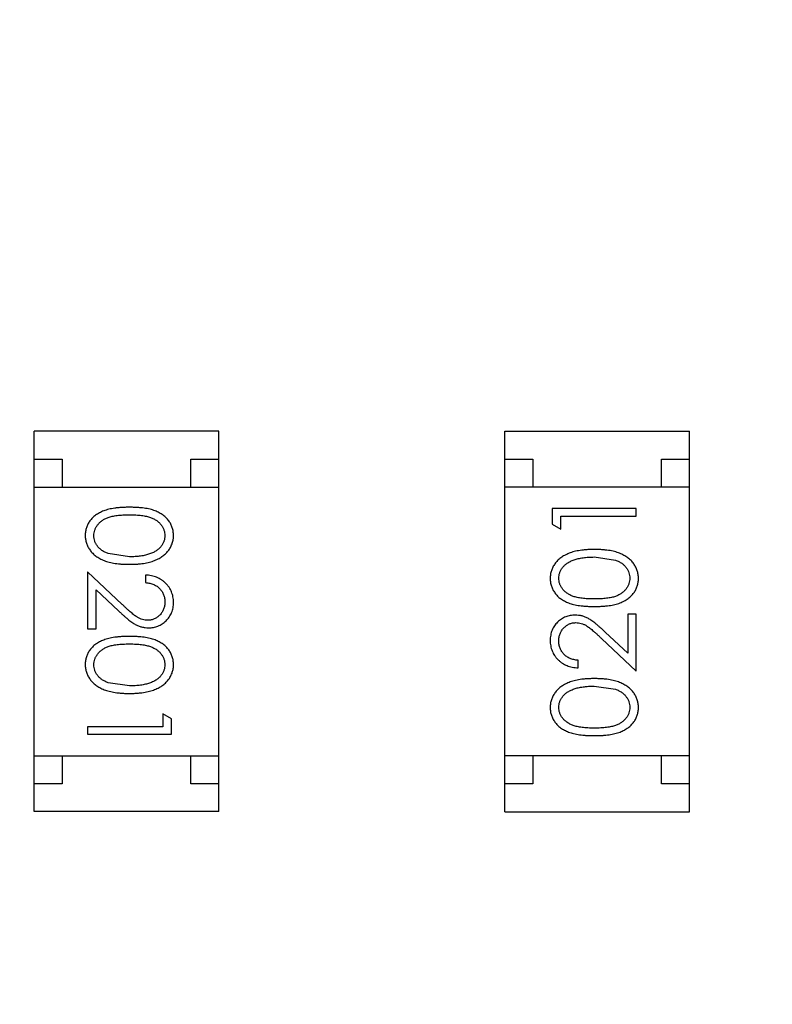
# Model space of a CAD drawing. Header units: inches. Extents: x -13 to 119, y -33 to 44.
# Tile 15 of 40: x 100.79 to 102.13, y 2.56 to 4.32. Entities that reach past the tile are written whole.
import ezdxf

# ---------------------------------------------------------------- set-up
doc = ezdxf.new("R2010")
doc.units = ezdxf.units.IN
doc.header["$LTSCALE"] = 1.21
doc.header["$MEASUREMENT"] = 0
doc.header["$PDMODE"] = 3
doc.header["$PDSIZE"] = 0.3125
doc.layers.get('0').update_dxf_attribs({"linetype": 'CONTINUOUS'})
doc.layers.get('Defpoints').update_dxf_attribs({"linetype": 'CONTINUOUS'})
doc.layers.add('DIM', color=3, linetype='CONTINUOUS')
doc.styles.get("Standard").update_dxf_attribs({"font": 'txt', "width": 0.8})
doc.dimstyles.get("Standard").update_dxf_attribs({"dimtxt": 0.15625, "dimasz": 0.1875, "dimexe": 0.125, "dimexo": 0.0625, "dimgap": 0.09, "dimtad": 0, "dimtih": 1, "dimtoh": 1, "dimzin": 4, "dimdsep": 46, "dimtxsty": 'Standard', "dimblk": '_FILLED', "dimblk1": '_FILLED', "dimblk2": '_FILLED', "dimcen": 0.09, "dimazin": 1, "dimtp": 0.01, "dimtm": 0.01, "dimtfac": 1, "dimtofl": 0, "dimtmove": 0, "dimatfit": 3, "dimldrblk": '_FILLED', "dimfxl": 1, "dimtolj": 1, "dimtzin": 4, "dimarcsym": 0})

# ---------------------------------------------------------------- blocks, each defined once
blk = doc.blocks.new('_FILLED')
at = {"color": 0, "linetype": 'ByBlock'}
blk.add_solid([(0, 0), (-1, 0.1667), (-1, -0.1667)], dxfattribs=at)
blk = doc.blocks.new('*D26')
at = {"layer": 'Defpoints', "color": 0}
for p in [(87.6825, 22.6485), (108.0025, -8.1472), (108.0025, -17.2496)]:
    blk.add_point(p, dxfattribs=at)
at = {"layer": 'DIM', "color": 0, "lineweight": -2}
for p, q in [((87.6825, 22.586), (87.6825, -17.3746)), ((108.0025, -8.2097), (108.0025, -17.3746)), ((88.8825, -17.2496), (95.9125, -17.2496)), ((106.8025, -17.2496), (99.7725, -17.2496))]:
    blk.add_line(p, q, dxfattribs=at)
at = {"layer": 'DIM', "color": 0, "lineweight": -2, "xscale": 1.2, "yscale": 1.2, "zscale": 1.2, "rotation": 180}
blk.add_blockref('_FILLED', (87.6825, -17.2496), dxfattribs=at)
at = {"layer": 'DIM', "color": 0, "lineweight": -2, "xscale": 1.2, "yscale": 1.2, "zscale": 1.2}
blk.add_blockref('_FILLED', (108.0025, -17.2496), dxfattribs=at)
at = {"layer": 'DIM', "color": 0, "insert": (97.8425, -17.2496), "char_height": 1.2, "attachment_point": 5}
blk.add_mtext('\\A1;20.32', dxfattribs=at)

msp = doc.modelspace()

# ---------------------------------------------------------------- linework, layer by layer
at = {"color": 7, "linetype": 'Continuous'}
for p, q in [((101.1415, 3.5825), (100.8115, 3.5825)), ((100.8115, 2.9025), (100.8115, 3.5825)), ((101.1415, 2.9025), (101.1415, 3.5825)), ((101.653, 3.5823), (101.983, 3.5823)), ((101.653, 2.9023), (101.653, 3.5823)), ((101.983, 2.9023), (101.983, 3.5823)), ((100.8115, 3.5325), (100.8615, 3.5325)), ((100.8615, 3.5325), (100.8615, 3.4825)), ((101.0915, 3.5325), (101.1415, 3.5325)), ((101.0915, 3.4825), (101.0915, 3.5325)), ((101.653, 3.5323), (101.703, 3.5323)), ((101.703, 3.5323), (101.703, 3.4823)), ((101.933, 3.5323), (101.983, 3.5323)), ((101.933, 3.4823), (101.933, 3.5323)), ((100.8115, 3.4825), (101.1415, 3.4825)), ((101.983, 3.4823), (101.653, 3.4823)), ((101.8877, 3.4441), (101.7377, 3.4441)), ((101.7377, 3.4441), (101.7377, 3.4164)), ((101.8877, 3.4307), (101.8877, 3.4441)), ((101.7377, 3.4164), (101.7531, 3.4076)), ((101.7531, 3.4307), (101.8877, 3.4307)), ((101.7531, 3.4076), (101.7531, 3.4307)), ((100.9818, 3.358), (100.9441, 3.3637)), ((101.8127, 3.3576), (101.8505, 3.3519)), ((100.9689, 3.2729), (100.9068, 3.3311)), ((100.9068, 3.3311), (100.9068, 3.2291)), ((101.0106, 3.3253), (101.0106, 3.3118)), ((100.9222, 3.2989), (100.9622, 3.2614)), ((100.9222, 3.2291), (100.9222, 3.2989)), ((101.8877, 3.2557), (101.8724, 3.2557)), ((101.8724, 3.2557), (101.8724, 3.1859)), ((101.8877, 3.1537), (101.8877, 3.2557)), ((100.9068, 3.2291), (100.9222, 3.2291)), ((101.8724, 3.1859), (101.8323, 3.2234)), ((101.8257, 3.2119), (101.8877, 3.1537)), ((101.7839, 3.1595), (101.7839, 3.173)), ((100.9818, 3.1272), (100.9441, 3.1329)), ((101.8127, 3.1268), (101.8505, 3.1211)), ((101.0568, 3.0684), (101.0414, 3.0772)), ((101.0414, 3.0772), (101.0414, 3.0541)), ((101.0568, 3.0407), (101.0568, 3.0684)), ((101.0414, 3.0541), (100.9068, 3.0541)), ((100.9068, 3.0541), (100.9068, 3.0407)), ((100.9068, 3.0407), (101.0568, 3.0407)), ((100.8115, 3.0025), (101.1415, 3.0025)), ((100.8615, 3.0025), (100.8615, 2.9525)), ((101.0915, 2.9525), (101.0915, 3.0025)), ((101.983, 3.0023), (101.653, 3.0023)), ((101.703, 3.0023), (101.703, 2.9523)), ((101.933, 2.9523), (101.933, 3.0023)), ((100.8615, 2.9525), (100.8115, 2.9525)), ((101.1415, 2.9525), (101.0915, 2.9525)), ((101.703, 2.9523), (101.653, 2.9523)), ((101.983, 2.9523), (101.933, 2.9523)), ((101.1415, 2.9025), (100.8115, 2.9025)), ((101.653, 2.9023), (101.983, 2.9023))]:
    msp.add_line(p, q, dxfattribs=at)
for points, knots in [([(100.9817, 3.4464), (100.9793, 3.4464), (100.9747, 3.4464), (100.9679, 3.4461), (100.9616, 3.4456), (100.9556, 3.4449), (100.9501, 3.444), (100.9449, 3.4429), (100.9402, 3.4416), (100.9359, 3.4401), (100.9319, 3.4384), (100.9282, 3.4365), (100.9247, 3.4345), (100.9215, 3.4323), (100.9185, 3.43), (100.9158, 3.4276), (100.9134, 3.4249), (100.9112, 3.4221), (100.9092, 3.4192), (100.9076, 3.4162), (100.9061, 3.4131), (100.905, 3.4099), (100.904, 3.4066), (100.9034, 3.4033), (100.903, 3.3998), (100.9029, 3.3975), (100.9029, 3.3963)], [0, 0, 0, 0, 0.068113, 0.132564, 0.193427, 0.250218, 0.303569, 0.353576, 0.400235, 0.443586, 0.484619, 0.524292, 0.56238, 0.599049, 0.63494, 0.669782, 0.704009, 0.737842, 0.771098, 0.803896, 0.836415, 0.868639, 0.900715, 0.933378, 0.966213, 1, 1, 1, 1]), ([(100.9183, 3.3958), (100.9184, 3.3975), (100.9186, 3.4008), (100.9199, 3.4057), (100.9219, 3.4104), (100.9243, 3.4142), (100.9266, 3.417), (100.9285, 3.4191), (100.9307, 3.421), (100.933, 3.4227), (100.9355, 3.4244), (100.9382, 3.4258), (100.9411, 3.4272), (100.9442, 3.4284), (100.9476, 3.4295), (100.9514, 3.4305), (100.9556, 3.4312), (100.9601, 3.4319), (100.965, 3.4324), (100.9702, 3.4327), (100.9759, 3.433), (100.9798, 3.433), (100.9818, 3.433)], [0, 0, 0, 0, 0.060034, 0.120278, 0.182348, 0.247919, 0.281641, 0.315701, 0.350322, 0.385703, 0.421819, 0.459196, 0.497866, 0.538301, 0.58121, 0.628183, 0.679403, 0.734699, 0.794074, 0.858416, 0.927049, 1, 1, 1, 1]), ([(101.0606, 3.3963), (101.0606, 3.3975), (101.0606, 3.3998), (101.0601, 3.4033), (101.0595, 3.4066), (101.0585, 3.4099), (101.0574, 3.4131), (101.0559, 3.4163), (101.0542, 3.4193), (101.0523, 3.4222), (101.05, 3.425), (101.0476, 3.4277), (101.0449, 3.4302), (101.0419, 3.4325), (101.0387, 3.4346), (101.0353, 3.4367), (101.0316, 3.4385), (101.0276, 3.4402), (101.0233, 3.4417), (101.0186, 3.4429), (101.0135, 3.4441), (101.0079, 3.4449), (101.002, 3.4456), (100.9956, 3.4461), (100.9888, 3.4464), (100.9841, 3.4464), (100.9817, 3.4464)], [0, 0, 0, 0, 0.033742, 0.066533, 0.099153, 0.13154, 0.164087, 0.196563, 0.229707, 0.263315, 0.297504, 0.331686, 0.366482, 0.4021, 0.438958, 0.476748, 0.515985, 0.556589, 0.599519, 0.645765, 0.695487, 0.748721, 0.805687, 0.866754, 0.931405, 1, 1, 1, 1]), ([(100.9818, 3.433), (100.9838, 3.433), (100.9877, 3.433), (100.9934, 3.4327), (100.9986, 3.4324), (101.0035, 3.4318), (101.0081, 3.4312), (101.0122, 3.4304), (101.016, 3.4295), (101.0194, 3.4284), (101.0225, 3.4272), (101.0254, 3.4258), (101.0281, 3.4243), (101.0306, 3.4227), (101.0329, 3.4209), (101.0351, 3.419), (101.037, 3.417), (101.0392, 3.4142), (101.0416, 3.4104), (101.0437, 3.4057), (101.045, 3.4008), (101.0451, 3.3975), (101.0452, 3.3958)], [0, 0, 0, 0, 0.073302, 0.142286, 0.206253, 0.266017, 0.321612, 0.372532, 0.419497, 0.462398, 0.502825, 0.541489, 0.579034, 0.615143, 0.650298, 0.684912, 0.718701, 0.752189, 0.817245, 0.879117, 0.939613, 1, 1, 1, 1]), ([(100.9029, 3.3963), (100.9029, 3.3951), (100.903, 3.3927), (100.9034, 3.3892), (100.9041, 3.3858), (100.905, 3.3824), (100.9062, 3.3792), (100.9077, 3.376), (100.9094, 3.3729), (100.9114, 3.3699), (100.9137, 3.367), (100.9162, 3.3642), (100.919, 3.3616), (100.922, 3.3592), (100.9253, 3.357), (100.9289, 3.3549), (100.9327, 3.353), (100.9367, 3.3512), (100.9411, 3.3496), (100.9459, 3.3483), (100.951, 3.3471), (100.9564, 3.3461), (100.9622, 3.3454), (100.9684, 3.3449), (100.9749, 3.3446), (100.9794, 3.3445), (100.9817, 3.3445)], [0, 0, 0, 0, 0.033824, 0.067298, 0.10028, 0.133019, 0.165736, 0.198792, 0.232372, 0.266409, 0.301016, 0.336196, 0.371972, 0.408574, 0.446394, 0.485225, 0.525372, 0.567224, 0.611081, 0.65775, 0.70702, 0.759235, 0.814484, 0.873227, 0.934937, 1, 1, 1, 1]), ([(100.9817, 3.3445), (100.984, 3.3445), (100.9885, 3.3446), (100.9951, 3.3449), (101.0013, 3.3454), (101.0071, 3.3462), (101.0126, 3.3471), (101.0177, 3.3483), (101.0225, 3.3497), (101.0269, 3.3513), (101.031, 3.3531), (101.0348, 3.355), (101.0384, 3.3571), (101.0417, 3.3594), (101.0447, 3.3618), (101.0475, 3.3644), (101.05, 3.3671), (101.0522, 3.37), (101.0542, 3.3729), (101.0559, 3.376), (101.0574, 3.3792), (101.0586, 3.3825), (101.0595, 3.3858), (101.0602, 3.3892), (101.0606, 3.3927), (101.0606, 3.3951), (101.0606, 3.3963)], [0, 0, 0, 0, 0.065278, 0.127205, 0.186168, 0.241675, 0.294115, 0.343609, 0.390387, 0.434463, 0.476646, 0.517002, 0.555936, 0.593716, 0.630057, 0.665601, 0.700745, 0.734917, 0.768681, 0.802087, 0.834849, 0.867433, 0.900138, 0.932806, 0.966212, 1, 1, 1, 1]), ([(100.9441, 3.3637), (100.943, 3.364), (100.941, 3.3648), (100.938, 3.3661), (100.9353, 3.3676), (100.9328, 3.3692), (100.9305, 3.371), (100.9283, 3.3728), (100.9264, 3.3748), (100.9242, 3.3776), (100.9218, 3.3813), (100.9198, 3.386), (100.9185, 3.3909), (100.9184, 3.3942), (100.9183, 3.3958)], [0, 0, 0, 0, 0.075949, 0.148549, 0.218996, 0.286119, 0.351826, 0.416074, 0.478265, 0.540325, 0.660405, 0.774606, 0.887187, 1, 1, 1, 1]), ([(101.0452, 3.3958), (101.0451, 3.3942), (101.045, 3.3909), (101.0437, 3.3861), (101.0416, 3.3814), (101.0393, 3.3777), (101.037, 3.3748), (101.035, 3.3727), (101.0327, 3.3708), (101.0303, 3.369), (101.0275, 3.3673), (101.0246, 3.3657), (101.0214, 3.3643), (101.018, 3.363), (101.0143, 3.3618), (101.0104, 3.3607), (101.0062, 3.3599), (101.0018, 3.3592), (100.9972, 3.3587), (100.9923, 3.3582), (100.9871, 3.358), (100.9836, 3.358), (100.9818, 3.358)], [0, 0, 0, 0, 0.059689, 0.119507, 0.181075, 0.246162, 0.279894, 0.314468, 0.350403, 0.387474, 0.426147, 0.466624, 0.508745, 0.553328, 0.600058, 0.649177, 0.700552, 0.754894, 0.811825, 0.871514, 0.934319, 1, 1, 1, 1]), ([(101.8128, 3.371), (101.8105, 3.371), (101.806, 3.371), (101.7994, 3.3707), (101.7932, 3.3701), (101.7874, 3.3694), (101.7819, 3.3684), (101.7768, 3.3673), (101.772, 3.3659), (101.7676, 3.3643), (101.7635, 3.3624), (101.7597, 3.3605), (101.7562, 3.3584), (101.7528, 3.3562), (101.7498, 3.3538), (101.747, 3.3512), (101.7445, 3.3485), (101.7423, 3.3456), (101.7403, 3.3426), (101.7386, 3.3395), (101.7371, 3.3364), (101.736, 3.3331), (101.735, 3.3298), (101.7344, 3.3263), (101.734, 3.3228), (101.7339, 3.3205), (101.7339, 3.3193)], [0, 0, 0, 0, 0.065278, 0.127205, 0.186168, 0.241675, 0.294115, 0.343609, 0.390387, 0.434463, 0.476646, 0.517002, 0.555936, 0.593716, 0.630057, 0.665601, 0.700745, 0.734917, 0.768681, 0.802087, 0.834849, 0.867433, 0.900138, 0.932806, 0.966212, 1, 1, 1, 1]), ([(101.8916, 3.3193), (101.8916, 3.3205), (101.8915, 3.3228), (101.8911, 3.3264), (101.8904, 3.3298), (101.8895, 3.3331), (101.8883, 3.3364), (101.8869, 3.3396), (101.8851, 3.3427), (101.8831, 3.3457), (101.8809, 3.3486), (101.8783, 3.3513), (101.8756, 3.3539), (101.8725, 3.3563), (101.8692, 3.3586), (101.8656, 3.3606), (101.8618, 3.3626), (101.8578, 3.3644), (101.8534, 3.366), (101.8486, 3.3673), (101.8435, 3.3685), (101.8381, 3.3694), (101.8323, 3.3701), (101.8261, 3.3707), (101.8196, 3.371), (101.8151, 3.371), (101.8128, 3.371)], [0, 0, 0, 0, 0.033824, 0.067298, 0.10028, 0.133019, 0.165736, 0.198792, 0.232372, 0.266409, 0.301016, 0.336196, 0.371972, 0.408574, 0.446394, 0.485225, 0.525372, 0.567224, 0.611081, 0.65775, 0.70702, 0.759235, 0.814484, 0.873227, 0.934937, 1, 1, 1, 1]), ([(101.7493, 3.3197), (101.7494, 3.3214), (101.7495, 3.3246), (101.7508, 3.3295), (101.7529, 3.3342), (101.7553, 3.3379), (101.7576, 3.3408), (101.7596, 3.3428), (101.7618, 3.3448), (101.7643, 3.3466), (101.767, 3.3483), (101.7699, 3.3498), (101.7731, 3.3513), (101.7765, 3.3526), (101.7802, 3.3537), (101.7841, 3.3548), (101.7883, 3.3556), (101.7927, 3.3564), (101.7973, 3.3569), (101.8023, 3.3573), (101.8074, 3.3575), (101.8109, 3.3576), (101.8127, 3.3576)], [0, 0, 0, 0, 0.059689, 0.119507, 0.181075, 0.246162, 0.279894, 0.314468, 0.350403, 0.387474, 0.426147, 0.466624, 0.508745, 0.553328, 0.600058, 0.649177, 0.700552, 0.754894, 0.811825, 0.871514, 0.934319, 1, 1, 1, 1]), ([(101.8505, 3.3519), (101.8515, 3.3515), (101.8536, 3.3508), (101.8565, 3.3494), (101.8592, 3.348), (101.8617, 3.3464), (101.864, 3.3446), (101.8662, 3.3428), (101.8681, 3.3408), (101.8703, 3.3379), (101.8727, 3.3343), (101.8747, 3.3296), (101.876, 3.3247), (101.8761, 3.3214), (101.8762, 3.3197)], [0, 0, 0, 0, 0.075949, 0.148549, 0.218996, 0.286119, 0.351826, 0.416074, 0.478265, 0.540325, 0.660405, 0.774606, 0.887187, 1, 1, 1, 1]), ([(101.0606, 3.2764), (101.0606, 3.278), (101.0605, 3.2813), (101.0598, 3.2862), (101.0587, 3.2908), (101.0572, 3.2952), (101.0552, 3.2994), (101.0528, 3.3035), (101.0499, 3.3073), (101.0466, 3.3108), (101.043, 3.3141), (101.0391, 3.317), (101.0349, 3.3194), (101.0305, 3.3214), (101.0259, 3.3231), (101.021, 3.3242), (101.0159, 3.325), (101.0124, 3.3252), (101.0106, 3.3253)], [0, 0, 0, 0, 0.06445, 0.126725, 0.187421, 0.247417, 0.306749, 0.366595, 0.427749, 0.490235, 0.553031, 0.614805, 0.676505, 0.738096, 0.801021, 0.864897, 0.931209, 1, 1, 1, 1]), ([(101.0106, 3.3118), (101.012, 3.3117), (101.0146, 3.3114), (101.0183, 3.3107), (101.0219, 3.3098), (101.0252, 3.3085), (101.0283, 3.307), (101.0312, 3.3053), (101.0338, 3.3033), (101.0362, 3.301), (101.0383, 3.2986), (101.0402, 3.2959), (101.0417, 3.2932), (101.043, 3.2902), (101.044, 3.2871), (101.0447, 3.2839), (101.0451, 3.2805), (101.0452, 3.2782), (101.0452, 3.2771)], [0, 0, 0, 0, 0.073648, 0.143686, 0.210962, 0.275557, 0.338064, 0.399311, 0.4594, 0.51934, 0.579024, 0.637809, 0.695959, 0.754122, 0.813113, 0.873453, 0.935561, 1, 1, 1, 1]), ([(101.7339, 3.3193), (101.7339, 3.3181), (101.734, 3.3158), (101.7344, 3.3123), (101.735, 3.3089), (101.736, 3.3056), (101.7371, 3.3024), (101.7386, 3.2993), (101.7403, 3.2963), (101.7423, 3.2933), (101.7445, 3.2905), (101.7469, 3.2878), (101.7496, 3.2854), (101.7526, 3.2831), (101.7558, 3.2809), (101.7592, 3.2789), (101.763, 3.2771), (101.7669, 3.2754), (101.7712, 3.2739), (101.7759, 3.2726), (101.781, 3.2715), (101.7866, 3.2707), (101.7925, 3.27), (101.7989, 3.2695), (101.8057, 3.2692), (101.8104, 3.2691), (101.8128, 3.2691)], [0, 0, 0, 0, 0.033742, 0.066533, 0.099153, 0.13154, 0.164087, 0.196563, 0.229707, 0.263315, 0.297504, 0.331686, 0.366482, 0.4021, 0.438958, 0.476748, 0.515985, 0.556589, 0.599519, 0.645765, 0.695487, 0.748721, 0.805687, 0.866754, 0.931405, 1, 1, 1, 1]), ([(101.8127, 3.2826), (101.8107, 3.2826), (101.8068, 3.2826), (101.8012, 3.2829), (101.7959, 3.2832), (101.791, 3.2837), (101.7865, 3.2843), (101.7823, 3.2852), (101.7786, 3.2861), (101.7751, 3.2872), (101.772, 3.2884), (101.7691, 3.2897), (101.7664, 3.2912), (101.7639, 3.2929), (101.7616, 3.2946), (101.7595, 3.2965), (101.7575, 3.2985), (101.7553, 3.3014), (101.7529, 3.3051), (101.7508, 3.3098), (101.7495, 3.3147), (101.7494, 3.3181), (101.7493, 3.3197)], [0, 0, 0, 0, 0.073302, 0.142286, 0.206253, 0.266017, 0.321612, 0.372532, 0.419497, 0.462398, 0.502825, 0.541489, 0.579034, 0.615143, 0.650298, 0.684912, 0.718701, 0.752189, 0.817245, 0.879117, 0.939613, 1, 1, 1, 1]), ([(101.8762, 3.3197), (101.8761, 3.3181), (101.876, 3.3148), (101.8747, 3.3099), (101.8726, 3.3052), (101.8702, 3.3014), (101.8679, 3.2985), (101.866, 3.2965), (101.8638, 3.2946), (101.8615, 3.2928), (101.859, 3.2912), (101.8563, 3.2897), (101.8534, 3.2884), (101.8503, 3.2871), (101.8469, 3.286), (101.8431, 3.2851), (101.839, 3.2843), (101.8345, 3.2837), (101.8296, 3.2832), (101.8243, 3.2829), (101.8186, 3.2826), (101.8147, 3.2826), (101.8127, 3.2826)], [0, 0, 0, 0, 0.060034, 0.120278, 0.182348, 0.247919, 0.281641, 0.315701, 0.350322, 0.385703, 0.421819, 0.459196, 0.497866, 0.538301, 0.58121, 0.628183, 0.679403, 0.734699, 0.794074, 0.858416, 0.927049, 1, 1, 1, 1]), ([(101.8128, 3.2691), (101.8152, 3.2691), (101.8198, 3.2692), (101.8266, 3.2695), (101.833, 3.27), (101.8389, 3.2707), (101.8444, 3.2716), (101.8496, 3.2726), (101.8543, 3.274), (101.8586, 3.2755), (101.8626, 3.2772), (101.8664, 3.279), (101.8698, 3.281), (101.873, 3.2832), (101.876, 3.2855), (101.8787, 3.288), (101.8812, 3.2907), (101.8834, 3.2934), (101.8853, 3.2964), (101.887, 3.2994), (101.8884, 3.3025), (101.8896, 3.3057), (101.8905, 3.3089), (101.8911, 3.3123), (101.8915, 3.3158), (101.8916, 3.3181), (101.8916, 3.3193)], [0, 0, 0, 0, 0.068113, 0.132564, 0.193427, 0.250218, 0.303569, 0.353576, 0.400235, 0.443586, 0.484619, 0.524292, 0.56238, 0.599049, 0.63494, 0.669782, 0.704009, 0.737842, 0.771098, 0.803896, 0.836415, 0.868639, 0.900715, 0.933378, 0.966213, 1, 1, 1, 1]), ([(101.0452, 3.2771), (101.0452, 3.2759), (101.0451, 3.2737), (101.0447, 3.2705), (101.044, 3.2674), (101.043, 3.2644), (101.0418, 3.2616), (101.0402, 3.2589), (101.0384, 3.2563), (101.0363, 3.2539), (101.034, 3.2517), (101.0316, 3.2498), (101.0291, 3.2482), (101.0264, 3.2468), (101.0237, 3.2458), (101.0208, 3.2451), (101.0179, 3.2446), (101.0158, 3.2445), (101.0148, 3.2445)], [0, 0, 0, 0, 0.068027, 0.133505, 0.19695, 0.26027, 0.322741, 0.384982, 0.448465, 0.513424, 0.578224, 0.640011, 0.700094, 0.760067, 0.819012, 0.877878, 0.938035, 1, 1, 1, 1]), ([(101.016, 3.2311), (101.0175, 3.2311), (101.0204, 3.2312), (101.0247, 3.2318), (101.0289, 3.2328), (101.0329, 3.2341), (101.0368, 3.2359), (101.0404, 3.2381), (101.044, 3.2406), (101.0474, 3.2435), (101.0505, 3.2467), (101.0532, 3.2503), (101.0555, 3.254), (101.0574, 3.258), (101.0588, 3.2623), (101.0599, 3.2668), (101.0605, 3.2715), (101.0606, 3.2747), (101.0606, 3.2764)], [0, 0, 0, 0, 0.06271, 0.123347, 0.183401, 0.242828, 0.302097, 0.36242, 0.423725, 0.487032, 0.550491, 0.612709, 0.674265, 0.73617, 0.799211, 0.863483, 0.930525, 1, 1, 1, 1]), ([(100.9622, 3.2614), (100.9637, 3.26), (100.9667, 3.2572), (100.9711, 3.2533), (100.9752, 3.2497), (100.9791, 3.2465), (100.9827, 3.2436), (100.9861, 3.2412), (100.9892, 3.2391), (100.9931, 3.2367), (100.9978, 3.2344), (101.0037, 3.2325), (101.0098, 3.2313), (101.0139, 3.2311), (101.016, 3.2311)], [0, 0, 0, 0, 0.09953, 0.192079, 0.277712, 0.357454, 0.429648, 0.495771, 0.555538, 0.608657, 0.707578, 0.804328, 0.901298, 1, 1, 1, 1]), ([(101.0148, 3.2445), (101.0132, 3.2446), (101.01, 3.2447), (101.0052, 3.2457), (101.0005, 3.2474), (100.9967, 3.2494), (100.9936, 3.2515), (100.9909, 3.2534), (100.988, 3.2557), (100.9847, 3.2584), (100.9812, 3.2614), (100.9773, 3.2649), (100.9732, 3.2687), (100.9703, 3.2715), (100.9689, 3.2729)], [0, 0, 0, 0, 0.088014, 0.174976, 0.2638, 0.355443, 0.406413, 0.465519, 0.533076, 0.609353, 0.693899, 0.787171, 0.889197, 1, 1, 1, 1]), ([(101.7785, 3.2537), (101.777, 3.2537), (101.7741, 3.2536), (101.7698, 3.253), (101.7656, 3.252), (101.7616, 3.2507), (101.7578, 3.2489), (101.7541, 3.2467), (101.7505, 3.2442), (101.7471, 3.2412), (101.744, 3.238), (101.7413, 3.2345), (101.739, 3.2308), (101.7371, 3.2268), (101.7357, 3.2225), (101.7347, 3.218), (101.734, 3.2133), (101.7339, 3.2101), (101.7339, 3.2084)], [0, 0, 0, 0, 0.06271, 0.123347, 0.183401, 0.242828, 0.302097, 0.36242, 0.423725, 0.487032, 0.550491, 0.612709, 0.674265, 0.73617, 0.799211, 0.863483, 0.930525, 1, 1, 1, 1]), ([(101.7493, 3.2077), (101.7493, 3.2089), (101.7494, 3.2111), (101.7498, 3.2143), (101.7505, 3.2174), (101.7515, 3.2204), (101.7528, 3.2232), (101.7543, 3.2259), (101.7561, 3.2285), (101.7582, 3.2309), (101.7605, 3.2331), (101.7629, 3.235), (101.7655, 3.2366), (101.7681, 3.238), (101.7708, 3.239), (101.7737, 3.2397), (101.7767, 3.2402), (101.7787, 3.2402), (101.7797, 3.2403)], [0, 0, 0, 0, 0.068027, 0.133505, 0.19695, 0.26027, 0.322741, 0.384982, 0.448465, 0.513424, 0.578224, 0.640011, 0.700094, 0.760067, 0.819012, 0.877878, 0.938035, 1, 1, 1, 1]), ([(101.8323, 3.2234), (101.8308, 3.2248), (101.8278, 3.2276), (101.8234, 3.2315), (101.8193, 3.2351), (101.8154, 3.2383), (101.8118, 3.2412), (101.8084, 3.2436), (101.8053, 3.2457), (101.8015, 3.2481), (101.7967, 3.2504), (101.7908, 3.2523), (101.7847, 3.2535), (101.7806, 3.2537), (101.7785, 3.2537)], [0, 0, 0, 0, 0.09953, 0.192079, 0.277712, 0.357454, 0.429648, 0.495771, 0.555538, 0.608657, 0.707578, 0.804328, 0.901298, 1, 1, 1, 1]), ([(101.7797, 3.2403), (101.7813, 3.2402), (101.7846, 3.2401), (101.7893, 3.2391), (101.794, 3.2373), (101.7978, 3.2354), (101.8009, 3.2333), (101.8036, 3.2314), (101.8065, 3.2291), (101.8098, 3.2264), (101.8134, 3.2234), (101.8172, 3.2199), (101.8213, 3.216), (101.8242, 3.2133), (101.8257, 3.2119)], [0, 0, 0, 0, 0.088014, 0.174976, 0.2638, 0.355443, 0.406413, 0.465519, 0.533076, 0.609353, 0.693899, 0.787171, 0.889197, 1, 1, 1, 1]), ([(100.9817, 3.2157), (100.9793, 3.2157), (100.9747, 3.2156), (100.9679, 3.2153), (100.9616, 3.2148), (100.9556, 3.2141), (100.9501, 3.2132), (100.9449, 3.2122), (100.9402, 3.2108), (100.9359, 3.2093), (100.9319, 3.2076), (100.9282, 3.2058), (100.9247, 3.2038), (100.9215, 3.2016), (100.9185, 3.1993), (100.9158, 3.1968), (100.9134, 3.1941), (100.9112, 3.1914), (100.9092, 3.1884), (100.9076, 3.1854), (100.9061, 3.1823), (100.905, 3.1791), (100.904, 3.1758), (100.9034, 3.1725), (100.903, 3.169), (100.9029, 3.1667), (100.9029, 3.1655)], [0, 0, 0, 0, 0.068113, 0.132564, 0.193427, 0.250218, 0.303569, 0.353576, 0.400235, 0.443586, 0.484619, 0.524292, 0.56238, 0.599049, 0.63494, 0.669782, 0.704009, 0.737842, 0.771098, 0.803896, 0.836415, 0.868639, 0.900715, 0.933378, 0.966213, 1, 1, 1, 1]), ([(101.0606, 3.1655), (101.0606, 3.1667), (101.0606, 3.169), (101.0601, 3.1725), (101.0595, 3.1759), (101.0585, 3.1792), (101.0574, 3.1824), (101.0559, 3.1855), (101.0542, 3.1885), (101.0523, 3.1915), (101.05, 3.1943), (101.0476, 3.1969), (101.0449, 3.1994), (101.0419, 3.2017), (101.0387, 3.2039), (101.0353, 3.2059), (101.0316, 3.2077), (101.0276, 3.2094), (101.0233, 3.2109), (101.0186, 3.2122), (101.0135, 3.2133), (101.0079, 3.2141), (101.002, 3.2148), (100.9956, 3.2153), (100.9888, 3.2156), (100.9841, 3.2157), (100.9817, 3.2157)], [0, 0, 0, 0, 0.033742, 0.066533, 0.099153, 0.13154, 0.164087, 0.196563, 0.229707, 0.263315, 0.297504, 0.331686, 0.366482, 0.4021, 0.438958, 0.476748, 0.515985, 0.556589, 0.599519, 0.645765, 0.695487, 0.748721, 0.805687, 0.866754, 0.931405, 1, 1, 1, 1]), ([(101.7339, 3.2084), (101.7339, 3.2068), (101.734, 3.2035), (101.7347, 3.1986), (101.7358, 3.194), (101.7373, 3.1896), (101.7393, 3.1854), (101.7418, 3.1813), (101.7446, 3.1775), (101.7479, 3.174), (101.7515, 3.1707), (101.7554, 3.1678), (101.7596, 3.1654), (101.764, 3.1634), (101.7686, 3.1617), (101.7735, 3.1606), (101.7786, 3.1598), (101.7821, 3.1596), (101.7839, 3.1595)], [0, 0, 0, 0, 0.06445, 0.126725, 0.187421, 0.247417, 0.306749, 0.366595, 0.427749, 0.490235, 0.553031, 0.614805, 0.676505, 0.738096, 0.801021, 0.864897, 0.931209, 1, 1, 1, 1]), ([(101.7839, 3.173), (101.7826, 3.1731), (101.78, 3.1733), (101.7762, 3.1741), (101.7726, 3.175), (101.7693, 3.1763), (101.7662, 3.1778), (101.7634, 3.1795), (101.7607, 3.1815), (101.7584, 3.1838), (101.7562, 3.1862), (101.7544, 3.1889), (101.7528, 3.1916), (101.7515, 3.1946), (101.7505, 3.1976), (101.7498, 3.2009), (101.7494, 3.2043), (101.7493, 3.2066), (101.7493, 3.2077)], [0, 0, 0, 0, 0.073648, 0.143686, 0.210962, 0.275557, 0.338064, 0.399311, 0.4594, 0.51934, 0.579024, 0.637809, 0.695959, 0.754122, 0.813113, 0.873453, 0.935561, 1, 1, 1, 1]), ([(100.9183, 3.1651), (100.9184, 3.1667), (100.9186, 3.17), (100.9199, 3.1749), (100.9219, 3.1796), (100.9243, 3.1834), (100.9266, 3.1863), (100.9285, 3.1883), (100.9307, 3.1902), (100.933, 3.192), (100.9355, 3.1936), (100.9382, 3.1951), (100.9411, 3.1964), (100.9442, 3.1977), (100.9476, 3.1988), (100.9514, 3.1997), (100.9556, 3.2004), (100.9601, 3.2011), (100.965, 3.2016), (100.9702, 3.2019), (100.9759, 3.2022), (100.9798, 3.2022), (100.9818, 3.2022)], [0, 0, 0, 0, 0.060034, 0.120278, 0.182348, 0.247919, 0.281641, 0.315701, 0.350322, 0.385703, 0.421819, 0.459196, 0.497866, 0.538301, 0.58121, 0.628183, 0.679403, 0.734699, 0.794074, 0.858416, 0.927049, 1, 1, 1, 1]), ([(100.9818, 3.2022), (100.9838, 3.2022), (100.9877, 3.2022), (100.9934, 3.2019), (100.9986, 3.2016), (101.0035, 3.2011), (101.0081, 3.2005), (101.0122, 3.1996), (101.016, 3.1987), (101.0194, 3.1976), (101.0225, 3.1964), (101.0254, 3.195), (101.0281, 3.1935), (101.0306, 3.1919), (101.0329, 3.1902), (101.0351, 3.1883), (101.037, 3.1863), (101.0392, 3.1834), (101.0416, 3.1797), (101.0437, 3.175), (101.045, 3.1701), (101.0451, 3.1667), (101.0452, 3.1651)], [0, 0, 0, 0, 0.073302, 0.142286, 0.206253, 0.266017, 0.321612, 0.372532, 0.419497, 0.462398, 0.502825, 0.541489, 0.579034, 0.615143, 0.650298, 0.684912, 0.718701, 0.752189, 0.817245, 0.879117, 0.939613, 1, 1, 1, 1]), ([(100.9029, 3.1655), (100.9029, 3.1643), (100.903, 3.162), (100.9034, 3.1584), (100.9041, 3.155), (100.905, 3.1517), (100.9062, 3.1484), (100.9077, 3.1452), (100.9094, 3.1421), (100.9114, 3.1391), (100.9137, 3.1362), (100.9162, 3.1335), (100.919, 3.1309), (100.922, 3.1285), (100.9253, 3.1262), (100.9289, 3.1241), (100.9327, 3.1222), (100.9367, 3.1204), (100.9411, 3.1188), (100.9459, 3.1175), (100.951, 3.1163), (100.9564, 3.1154), (100.9622, 3.1147), (100.9684, 3.1141), (100.9749, 3.1138), (100.9794, 3.1138), (100.9817, 3.1137)], [0, 0, 0, 0, 0.033824, 0.067298, 0.10028, 0.133019, 0.165736, 0.198792, 0.232372, 0.266409, 0.301016, 0.336196, 0.371972, 0.408574, 0.446394, 0.485225, 0.525372, 0.567224, 0.611081, 0.65775, 0.70702, 0.759235, 0.814484, 0.873227, 0.934937, 1, 1, 1, 1]), ([(100.9441, 3.1329), (100.943, 3.1333), (100.941, 3.134), (100.938, 3.1354), (100.9353, 3.1368), (100.9328, 3.1384), (100.9305, 3.1402), (100.9283, 3.142), (100.9264, 3.144), (100.9242, 3.1468), (100.9218, 3.1505), (100.9198, 3.1552), (100.9185, 3.1601), (100.9184, 3.1634), (100.9183, 3.1651)], [0, 0, 0, 0, 0.075949, 0.148549, 0.218996, 0.286119, 0.351826, 0.416074, 0.478265, 0.540325, 0.660405, 0.774606, 0.887187, 1, 1, 1, 1]), ([(100.9817, 3.1137), (100.984, 3.1138), (100.9885, 3.1138), (100.9951, 3.1141), (101.0013, 3.1147), (101.0071, 3.1154), (101.0126, 3.1164), (101.0177, 3.1175), (101.0225, 3.1189), (101.0269, 3.1205), (101.031, 3.1224), (101.0348, 3.1243), (101.0384, 3.1264), (101.0417, 3.1286), (101.0447, 3.131), (101.0475, 3.1336), (101.05, 3.1363), (101.0522, 3.1392), (101.0542, 3.1422), (101.0559, 3.1453), (101.0574, 3.1484), (101.0586, 3.1517), (101.0595, 3.155), (101.0602, 3.1584), (101.0606, 3.162), (101.0606, 3.1643), (101.0606, 3.1655)], [0, 0, 0, 0, 0.065278, 0.127205, 0.186168, 0.241675, 0.294115, 0.343609, 0.390387, 0.434463, 0.476646, 0.517002, 0.555936, 0.593716, 0.630057, 0.665601, 0.700745, 0.734917, 0.768681, 0.802087, 0.834849, 0.867433, 0.900138, 0.932806, 0.966212, 1, 1, 1, 1]), ([(101.0452, 3.1651), (101.0451, 3.1634), (101.045, 3.1602), (101.0437, 3.1553), (101.0416, 3.1506), (101.0393, 3.1469), (101.037, 3.144), (101.035, 3.142), (101.0327, 3.14), (101.0303, 3.1382), (101.0275, 3.1365), (101.0246, 3.135), (101.0214, 3.1335), (101.018, 3.1322), (101.0143, 3.131), (101.0104, 3.13), (101.0062, 3.1292), (101.0018, 3.1284), (100.9972, 3.1279), (100.9923, 3.1275), (100.9871, 3.1273), (100.9836, 3.1272), (100.9818, 3.1272)], [0, 0, 0, 0, 0.059689, 0.119507, 0.181075, 0.246162, 0.279894, 0.314468, 0.350403, 0.387474, 0.426147, 0.466624, 0.508745, 0.553328, 0.600058, 0.649177, 0.700552, 0.754894, 0.811825, 0.871514, 0.934319, 1, 1, 1, 1]), ([(101.8128, 3.1403), (101.8105, 3.1402), (101.806, 3.1402), (101.7994, 3.1399), (101.7932, 3.1394), (101.7874, 3.1386), (101.7819, 3.1377), (101.7768, 3.1365), (101.772, 3.1351), (101.7676, 3.1335), (101.7635, 3.1317), (101.7597, 3.1298), (101.7562, 3.1276), (101.7528, 3.1254), (101.7498, 3.123), (101.747, 3.1204), (101.7445, 3.1177), (101.7423, 3.1148), (101.7403, 3.1119), (101.7386, 3.1088), (101.7371, 3.1056), (101.736, 3.1023), (101.735, 3.099), (101.7344, 3.0956), (101.734, 3.0921), (101.7339, 3.0897), (101.7339, 3.0885)], [0, 0, 0, 0, 0.065278, 0.127205, 0.186168, 0.241675, 0.294115, 0.343609, 0.390387, 0.434463, 0.476646, 0.517002, 0.555936, 0.593716, 0.630057, 0.665601, 0.700745, 0.734917, 0.768681, 0.802087, 0.834849, 0.867433, 0.900138, 0.932806, 0.966212, 1, 1, 1, 1]), ([(101.8916, 3.0885), (101.8916, 3.0897), (101.8915, 3.0921), (101.8911, 3.0956), (101.8904, 3.099), (101.8895, 3.1024), (101.8883, 3.1056), (101.8869, 3.1088), (101.8851, 3.1119), (101.8831, 3.1149), (101.8809, 3.1178), (101.8783, 3.1205), (101.8756, 3.1232), (101.8725, 3.1256), (101.8692, 3.1278), (101.8656, 3.1299), (101.8618, 3.1318), (101.8578, 3.1336), (101.8534, 3.1352), (101.8486, 3.1365), (101.8435, 3.1377), (101.8381, 3.1387), (101.8323, 3.1394), (101.8261, 3.1399), (101.8196, 3.1402), (101.8151, 3.1402), (101.8128, 3.1403)], [0, 0, 0, 0, 0.033824, 0.067298, 0.10028, 0.133019, 0.165736, 0.198792, 0.232372, 0.266409, 0.301016, 0.336196, 0.371972, 0.408574, 0.446394, 0.485225, 0.525372, 0.567224, 0.611081, 0.65775, 0.70702, 0.759235, 0.814484, 0.873227, 0.934937, 1, 1, 1, 1]), ([(101.7493, 3.089), (101.7494, 3.0906), (101.7495, 3.0939), (101.7508, 3.0987), (101.7529, 3.1034), (101.7553, 3.1071), (101.7576, 3.11), (101.7596, 3.1121), (101.7618, 3.114), (101.7643, 3.1158), (101.767, 3.1175), (101.7699, 3.1191), (101.7731, 3.1205), (101.7765, 3.1218), (101.7802, 3.123), (101.7841, 3.1241), (101.7883, 3.1249), (101.7927, 3.1256), (101.7973, 3.1261), (101.8023, 3.1266), (101.8074, 3.1267), (101.8109, 3.1268), (101.8127, 3.1268)], [0, 0, 0, 0, 0.059689, 0.119507, 0.181075, 0.246162, 0.279894, 0.314468, 0.350403, 0.387474, 0.426147, 0.466624, 0.508745, 0.553328, 0.600058, 0.649177, 0.700552, 0.754894, 0.811825, 0.871514, 0.934319, 1, 1, 1, 1]), ([(101.8505, 3.1211), (101.8515, 3.1207), (101.8536, 3.12), (101.8565, 3.1187), (101.8592, 3.1172), (101.8617, 3.1156), (101.864, 3.1138), (101.8662, 3.112), (101.8681, 3.11), (101.8703, 3.1072), (101.8727, 3.1035), (101.8747, 3.0988), (101.876, 3.0939), (101.8761, 3.0906), (101.8762, 3.089)], [0, 0, 0, 0, 0.075949, 0.148549, 0.218996, 0.286119, 0.351826, 0.416074, 0.478265, 0.540325, 0.660405, 0.774606, 0.887187, 1, 1, 1, 1]), ([(101.7339, 3.0885), (101.7339, 3.0873), (101.734, 3.085), (101.7344, 3.0815), (101.735, 3.0782), (101.736, 3.0749), (101.7371, 3.0717), (101.7386, 3.0685), (101.7403, 3.0655), (101.7423, 3.0626), (101.7445, 3.0598), (101.7469, 3.0571), (101.7496, 3.0546), (101.7526, 3.0523), (101.7558, 3.0501), (101.7592, 3.0481), (101.763, 3.0463), (101.7669, 3.0446), (101.7712, 3.0431), (101.7759, 3.0419), (101.781, 3.0407), (101.7866, 3.0399), (101.7925, 3.0392), (101.7989, 3.0387), (101.8057, 3.0384), (101.8104, 3.0384), (101.8128, 3.0384)], [0, 0, 0, 0, 0.033742, 0.066533, 0.099153, 0.13154, 0.164087, 0.196563, 0.229707, 0.263315, 0.297504, 0.331686, 0.366482, 0.4021, 0.438958, 0.476748, 0.515985, 0.556589, 0.599519, 0.645765, 0.695487, 0.748721, 0.805687, 0.866754, 0.931405, 1, 1, 1, 1]), ([(101.8127, 3.0518), (101.8107, 3.0518), (101.8068, 3.0518), (101.8012, 3.0521), (101.7959, 3.0524), (101.791, 3.053), (101.7865, 3.0535), (101.7823, 3.0544), (101.7786, 3.0553), (101.7751, 3.0564), (101.772, 3.0576), (101.7691, 3.059), (101.7664, 3.0605), (101.7639, 3.0621), (101.7616, 3.0639), (101.7595, 3.0657), (101.7575, 3.0678), (101.7553, 3.0706), (101.7529, 3.0744), (101.7508, 3.0791), (101.7495, 3.084), (101.7494, 3.0873), (101.7493, 3.089)], [0, 0, 0, 0, 0.073302, 0.142286, 0.206253, 0.266017, 0.321612, 0.372532, 0.419497, 0.462398, 0.502825, 0.541489, 0.579034, 0.615143, 0.650298, 0.684912, 0.718701, 0.752189, 0.817245, 0.879117, 0.939613, 1, 1, 1, 1]), ([(101.8762, 3.089), (101.8761, 3.0873), (101.876, 3.084), (101.8747, 3.0791), (101.8726, 3.0744), (101.8702, 3.0706), (101.8679, 3.0678), (101.866, 3.0657), (101.8638, 3.0638), (101.8615, 3.062), (101.859, 3.0604), (101.8563, 3.059), (101.8534, 3.0576), (101.8503, 3.0564), (101.8469, 3.0553), (101.8431, 3.0543), (101.839, 3.0536), (101.8345, 3.0529), (101.8296, 3.0524), (101.8243, 3.0521), (101.8186, 3.0518), (101.8147, 3.0518), (101.8127, 3.0518)], [0, 0, 0, 0, 0.060034, 0.120278, 0.182348, 0.247919, 0.281641, 0.315701, 0.350322, 0.385703, 0.421819, 0.459196, 0.497866, 0.538301, 0.58121, 0.628183, 0.679403, 0.734699, 0.794074, 0.858416, 0.927049, 1, 1, 1, 1]), ([(101.8128, 3.0384), (101.8152, 3.0384), (101.8198, 3.0384), (101.8266, 3.0387), (101.833, 3.0392), (101.8389, 3.0399), (101.8444, 3.0408), (101.8496, 3.0419), (101.8543, 3.0432), (101.8586, 3.0447), (101.8626, 3.0464), (101.8664, 3.0483), (101.8698, 3.0503), (101.873, 3.0525), (101.876, 3.0548), (101.8787, 3.0572), (101.8812, 3.0599), (101.8834, 3.0627), (101.8853, 3.0656), (101.887, 3.0686), (101.8884, 3.0717), (101.8896, 3.0749), (101.8905, 3.0782), (101.8911, 3.0815), (101.8915, 3.085), (101.8916, 3.0873), (101.8916, 3.0885)], [0, 0, 0, 0, 0.068113, 0.132564, 0.193427, 0.250218, 0.303569, 0.353576, 0.400235, 0.443586, 0.484619, 0.524292, 0.56238, 0.599049, 0.63494, 0.669782, 0.704009, 0.737842, 0.771098, 0.803896, 0.836415, 0.868639, 0.900715, 0.933378, 0.966213, 1, 1, 1, 1])]:
    msp.add_open_spline(points, degree=3, knots=knots, dxfattribs=at)

# ---------------------------------------------------------------- dimensions: what is measured, and where the dimension line sits
at = {"layer": 'DIM'}
dim = msp.add_linear_dim(base=(108.0025, -17.2496), p1=(87.6825, 22.6485), p2=(108.0025, -8.1472), dimstyle='Standard', override={"dimtxt": 1.2, "dimasz": 1.2, "dimtih": 0, "dimtoh": 0, "dimzin": 0, "dimcen": 0.198, "dimadec": 0, "dimazin": 0, "dimtp": 0, "dimtm": 0, "dimtdec": 4, "dimtzin": 0}, dxfattribs=at)
dim.commit()
dim.dimension.update_dxf_attribs({"geometry": '*D26', "text_midpoint": (97.8425, -17.2496)})

doc.saveas('drawing.dxf')
